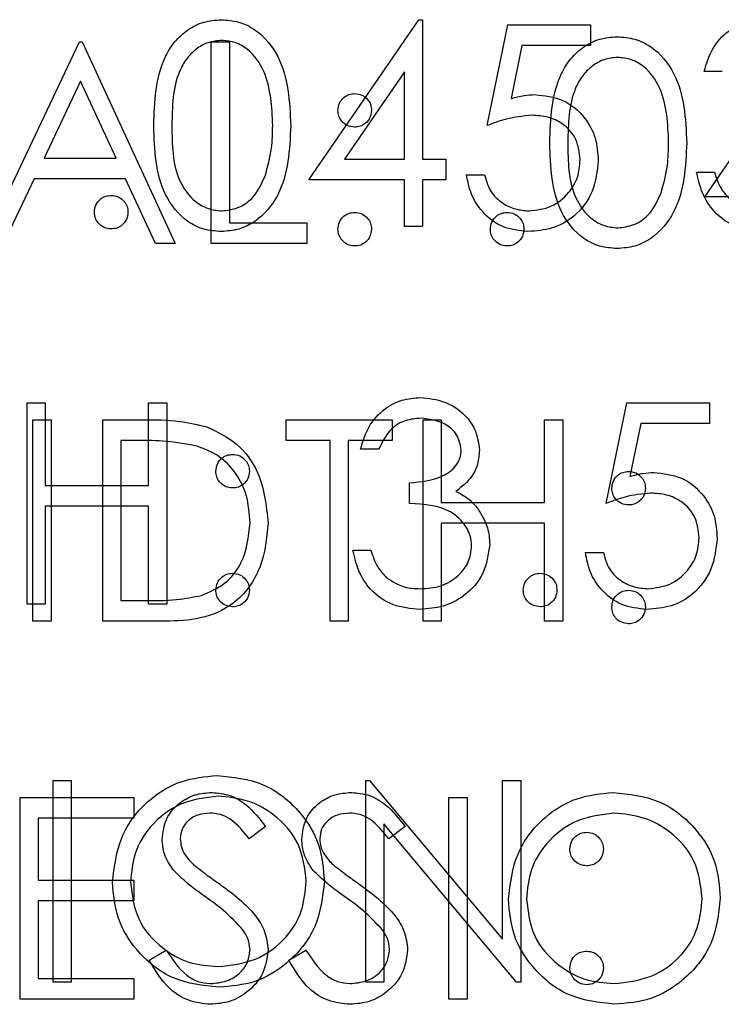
# Model space of a CAD drawing. Header units: inches. Extents: x 1802 to 2468, y -208 to -72.
# Tile 212 of 256: x 2003.096 to 2003.514, y -96.824 to -96.238. Entities that reach past the tile are written whole.
import ezdxf

# ---------------------------------------------------------------- set-up
doc = ezdxf.new("R2010")
doc.units = ezdxf.units.IN
doc.header["$LTSCALE"] = 0.5
doc.header["$MEASUREMENT"] = 0
doc.layers.add('DSS-M-S', color=53, linetype='Continuous')
doc.layers.add('DST-M-S', color=53, linetype='Continuous')

msp = doc.modelspace()

# ---------------------------------------------------------------- linework, layer by layer
at = {"layer": 'DSS-M-S', "linetype": 'Continuous', "lineweight": 25}
for p, q in [((2003.26834, -96.333), (2003.33385, -96.23762)), ((2003.33385, -96.23762), (2003.33603, -96.23762)), ((2003.33603, -96.23762), (2003.33603, -96.32069)), ((2003.3745, -96.30069), (2003.3868, -96.24069)), ((2003.3868, -96.24069), (2003.43603, -96.24069)), ((2003.43603, -96.24069), (2003.43603, -96.253)), ((2003.39522, -96.253), (2003.38875, -96.28456)), ((2003.43603, -96.253), (2003.39522, -96.253)), ((2003.32526, -96.26858), (2003.2895, -96.32069)), ((2003.32526, -96.32069), (2003.32526, -96.26858)), ((2003.5145, -96.26839), (2003.50373, -96.26839)), ((2003.2895, -96.32069), (2003.32526, -96.32069)), ((2003.33603, -96.32069), (2003.34988, -96.32069)), ((2003.34988, -96.32069), (2003.34988, -96.333)), ((2003.36219, -96.32992), (2003.37296, -96.32992)), ((2003.49911, -96.32839), (2003.50988, -96.32839)), ((2003.32526, -96.333), (2003.26834, -96.333)), ((2003.32526, -96.36069), (2003.32526, -96.333)), ((2003.33603, -96.333), (2003.33603, -96.36069)), ((2003.34988, -96.333), (2003.33603, -96.333)), ((2003.33603, -96.36069), (2003.32526, -96.36069)), ((2003.10065, -96.46569), (2003.11142, -96.46569)), ((2003.10065, -96.58569), (2003.10065, -96.46569)), ((2003.11142, -96.46569), (2003.11142, -96.51492)), ((2003.17296, -96.46569), (2003.18373, -96.46569)), ((2003.17296, -96.51492), (2003.17296, -96.46569)), ((2003.18373, -96.46569), (2003.18373, -96.58569)), ((2003.44526, -96.52569), (2003.45757, -96.46569)), ((2003.45757, -96.46569), (2003.5068, -96.46569)), ((2003.5068, -96.46569), (2003.5068, -96.478)), ((2003.46599, -96.478), (2003.45952, -96.50956)), ((2003.5068, -96.478), (2003.46599, -96.478)), ((2003.30988, -96.49339), (2003.29911, -96.49339)), ((2003.32834, -96.52569), (2003.32834, -96.51339)), ((2003.11142, -96.51492), (2003.17296, -96.51492)), ((2003.11142, -96.52723), (2003.11142, -96.58569)), ((2003.17296, -96.52723), (2003.11142, -96.52723)), ((2003.17296, -96.58569), (2003.17296, -96.52723)), ((2003.2945, -96.55339), (2003.30526, -96.55339)), ((2003.43296, -96.55492), (2003.44373, -96.55492)), ((2003.11142, -96.58569), (2003.10065, -96.58569)), ((2003.18373, -96.58569), (2003.17296, -96.58569)), ((2003.11603, -96.69069), (2003.1268, -96.69069)), ((2003.11603, -96.81069), (2003.11603, -96.69069)), ((2003.1268, -96.69069), (2003.1268, -96.81069)), ((2003.30219, -96.69069), (2003.30445, -96.69069)), ((2003.30219, -96.81069), (2003.30219, -96.69069)), ((2003.30445, -96.69069), (2003.38373, -96.78514)), ((2003.38373, -96.69069), (2003.3945, -96.69069)), ((2003.38373, -96.78514), (2003.38373, -96.69069)), ((2003.3945, -96.69069), (2003.3945, -96.81069)), ((2003.39204, -96.81069), (2003.31296, -96.71646)), ((2003.31296, -96.71646), (2003.31296, -96.81069)), ((2003.1268, -96.81069), (2003.11603, -96.81069)), ((2003.31296, -96.81069), (2003.30219, -96.81069)), ((2003.3945, -96.81069), (2003.39204, -96.81069))]:
    msp.add_line(p, q, dxfattribs=at)
for points, knots in [([(2003.17603, -96.30074), (2003.1765, -96.28641), (2003.17708, -96.26848), (2003.18826, -96.25045), (2003.19605, -96.24329), (2003.20563, -96.23847), (2003.21265, -96.2379), (2003.21615, -96.23762)], [0, 0, 0, 0, 0.498702, 0.624177, 0.749467, 0.874745, 1, 1, 1, 1]), ([(2003.21615, -96.23762), (2003.21969, -96.2379), (2003.22675, -96.23846), (2003.23963, -96.24473), (2003.25584, -96.26475), (2003.25688, -96.28634), (2003.25757, -96.30074)], [0, 0, 0, 0, 0.1256, 0.251197, 0.500581, 1, 1, 1, 1]), ([(2003.50373, -96.26839), (2003.50511, -96.26377), (2003.50787, -96.25456), (2003.51704, -96.24436), (2003.52813, -96.2385), (2003.53568, -96.23791), (2003.53945, -96.23762)], [0, 0, 0, 0, 0.280288, 0.55968, 0.779747, 1, 1, 1, 1]), ([(2003.21651, -96.24992), (2003.21376, -96.2502), (2003.20826, -96.25075), (2003.20096, -96.25497), (2003.19514, -96.26087), (2003.1872, -96.27548), (2003.18698, -96.28949), (2003.1868, -96.30069)], [0, 0, 0, 0, 0.1251388, 0.2504182, 0.3755189, 0.5008471, 1, 1, 1, 1]), ([(2003.2468, -96.30069), (2003.24636, -96.28955), (2003.24569, -96.27286), (2003.23446, -96.25637), (2003.22475, -96.25079), (2003.21926, -96.25021), (2003.21651, -96.24992)], [0, 0, 0, 0, 0.500072, 0.749021, 0.874598, 1, 1, 1, 1]), ([(2003.38875, -96.28456), (2003.39135, -96.28385), (2003.39598, -96.28257), (2003.40077, -96.28234), (2003.40288, -96.28223)], [0, 0, 0, 0, 0.560064, 1, 1, 1, 1]), ([(2003.40288, -96.28223), (2003.40862, -96.28284), (2003.42009, -96.28406), (2003.43271, -96.29486), (2003.43973, -96.308), (2003.44034, -96.31699), (2003.44065, -96.32149)], [0, 0, 0, 0, 0.279688, 0.559025, 0.779292, 1, 1, 1, 1]), ([(2003.40094, -96.29454), (2003.39586, -96.29507), (2003.38677, -96.29601), (2003.37825, -96.29926), (2003.3745, -96.30069)], [0, 0, 0, 0, 0.559416, 1, 1, 1, 1]), ([(2003.42988, -96.32103), (2003.42944, -96.31688), (2003.42855, -96.30858), (2003.42046, -96.29957), (2003.41068, -96.2951), (2003.40419, -96.29473), (2003.40094, -96.29454)], [0, 0, 0, 0, 0.279539, 0.558617, 0.779047, 1, 1, 1, 1]), ([(2003.21615, -96.36377), (2003.21265, -96.36349), (2003.20565, -96.36292), (2003.1929, -96.35663), (2003.17714, -96.33647), (2003.17648, -96.31504), (2003.17603, -96.30074)], [0, 0, 0, 0, 0.1255507, 0.25109, 0.5002501, 1, 1, 1, 1]), ([(2003.1868, -96.30069), (2003.18689, -96.31191), (2003.18702, -96.32871), (2003.19855, -96.34509), (2003.20828, -96.35058), (2003.21377, -96.35117), (2003.21651, -96.35146)], [0, 0, 0, 0, 0.500291, 0.749086, 0.874606, 1, 1, 1, 1]), ([(2003.25757, -96.30074), (2003.2569, -96.31514), (2003.2559, -96.33674), (2003.23958, -96.35663), (2003.22674, -96.36291), (2003.21968, -96.36348), (2003.21615, -96.36377)], [0, 0, 0, 0, 0.499407, 0.748743, 0.874372, 1, 1, 1, 1]), ([(2003.24226, -96.33086), (2003.24379, -96.32533), (2003.24652, -96.31544), (2003.24672, -96.3052), (2003.2468, -96.30069)], [0, 0, 0, 0, 0.5595988, 1, 1, 1, 1]), ([(2003.44065, -96.32149), (2003.43995, -96.32771), (2003.43854, -96.34015), (2003.42776, -96.35463), (2003.4135, -96.36265), (2003.4037, -96.3634), (2003.3988, -96.36377)], [0, 0, 0, 0, 0.279864, 0.559271, 0.779424, 1, 1, 1, 1]), ([(2003.39942, -96.35146), (2003.40392, -96.35094), (2003.41291, -96.34988), (2003.42293, -96.34168), (2003.42903, -96.33164), (2003.4296, -96.32457), (2003.42988, -96.32103)], [0, 0, 0, 0, 0.279617, 0.559357, 0.779559, 1, 1, 1, 1]), ([(2003.21651, -96.35146), (2003.21979, -96.35105), (2003.22635, -96.35023), (2003.23648, -96.34338), (2003.24007, -96.33561), (2003.24226, -96.33086)], [0, 0, 0, 0, 0.280257, 0.560781, 1, 1, 1, 1]), ([(2003.3988, -96.36377), (2003.39365, -96.36324), (2003.38337, -96.36219), (2003.37174, -96.35301), (2003.36455, -96.34181), (2003.36297, -96.33389), (2003.36219, -96.32992)], [0, 0, 0, 0, 0.279625, 0.559019, 0.77938, 1, 1, 1, 1]), ([(2003.37296, -96.32992), (2003.37389, -96.33331), (2003.37574, -96.34008), (2003.38307, -96.34694), (2003.39123, -96.35076), (2003.39669, -96.35123), (2003.39942, -96.35146)], [0, 0, 0, 0, 0.28005, 0.559166, 0.779583, 1, 1, 1, 1]), ([(2003.53913, -96.36377), (2003.53363, -96.36329), (2003.52263, -96.36233), (2003.50964, -96.35311), (2003.5021, -96.34099), (2003.50011, -96.33259), (2003.49911, -96.32839)], [0, 0, 0, 0, 0.279886, 0.558979, 0.779263, 1, 1, 1, 1]), ([(2003.50988, -96.32839), (2003.51098, -96.33187), (2003.51294, -96.3381), (2003.51734, -96.34287), (2003.51928, -96.34497)], [0, 0, 0, 0, 0.560694, 1, 1, 1, 1]), ([(2003.14065, -96.35223), (2003.14082, -96.35076), (2003.14118, -96.34781), (2003.14389, -96.34454), (2003.14717, -96.34254), (2003.14949, -96.34233), (2003.15065, -96.34223)], [0, 0, 0, 0, 0.279576, 0.559284, 0.779552, 1, 1, 1, 1]), ([(2003.15065, -96.34223), (2003.15213, -96.3424), (2003.15509, -96.34274), (2003.15832, -96.34549), (2003.16037, -96.34874), (2003.16056, -96.35107), (2003.16065, -96.35223)], [0, 0, 0, 0, 0.279602, 0.559212, 0.779475, 1, 1, 1, 1]), ([(2003.15065, -96.36223), (2003.14918, -96.36205), (2003.14624, -96.36169), (2003.14298, -96.35897), (2003.14097, -96.3557), (2003.14076, -96.35339), (2003.14065, -96.35223)], [0, 0, 0, 0, 0.2795812, 0.5591432, 0.7795754, 1, 1, 1, 1]), ([(2003.16065, -96.35223), (2003.16047, -96.35371), (2003.16013, -96.35666), (2003.15739, -96.3599), (2003.15412, -96.36192), (2003.15181, -96.36213), (2003.15065, -96.36223)], [0, 0, 0, 0, 0.279469, 0.559358, 0.779674, 1, 1, 1, 1]), ([(2003.29911, -96.49339), (2003.30049, -96.48877), (2003.30325, -96.47956), (2003.31242, -96.46936), (2003.32352, -96.4635), (2003.33106, -96.46291), (2003.33483, -96.46262)], [0, 0, 0, 0, 0.280288, 0.55968, 0.779747, 1, 1, 1, 1]), ([(2003.33483, -96.46262), (2003.33969, -96.46314), (2003.3494, -96.46418), (2003.36102, -96.47189), (2003.36841, -96.48236), (2003.36939, -96.48998), (2003.36988, -96.49379)], [0, 0, 0, 0, 0.280085, 0.559868, 0.780099, 1, 1, 1, 1]), ([(2003.33498, -96.47492), (2003.33186, -96.47517), (2003.32562, -96.47567), (2003.3157, -96.48167), (2003.31209, -96.48894), (2003.30988, -96.49339)], [0, 0, 0, 0, 0.280636, 0.560364, 1, 1, 1, 1]), ([(2003.35911, -96.49375), (2003.3585, -96.49061), (2003.35728, -96.4843), (2003.3481, -96.47653), (2003.33995, -96.47553), (2003.33498, -96.47492)], [0, 0, 0, 0, 0.278859, 0.5600742, 1, 1, 1, 1]), ([(2003.21296, -96.50646), (2003.21314, -96.50499), (2003.2135, -96.50205), (2003.21622, -96.49879), (2003.21949, -96.49679), (2003.2218, -96.49657), (2003.22296, -96.49646)], [0, 0, 0, 0, 0.279585, 0.559454, 0.779697, 1, 1, 1, 1]), ([(2003.22296, -96.49646), (2003.22444, -96.49663), (2003.22739, -96.49697), (2003.23063, -96.49972), (2003.23268, -96.50297), (2003.23286, -96.5053), (2003.23296, -96.50646)], [0, 0, 0, 0, 0.279602, 0.559212, 0.779475, 1, 1, 1, 1]), ([(2003.32834, -96.51339), (2003.33512, -96.51276), (2003.34529, -96.51182), (2003.35523, -96.50478), (2003.35863, -96.49881), (2003.35895, -96.49543), (2003.35911, -96.49375)], [0, 0, 0, 0, 0.499418, 0.749016, 0.874544, 1, 1, 1, 1]), ([(2003.36988, -96.49379), (2003.36968, -96.49657), (2003.36929, -96.50211), (2003.36497, -96.51132), (2003.35932, -96.51577), (2003.35587, -96.51848)], [0, 0, 0, 0, 0.280508, 0.560792, 1, 1, 1, 1]), ([(2003.22296, -96.51646), (2003.22148, -96.51629), (2003.21853, -96.51595), (2003.21527, -96.51322), (2003.21326, -96.50994), (2003.21306, -96.50762), (2003.21296, -96.50646)], [0, 0, 0, 0, 0.2796468, 0.5592988, 0.7796148, 1, 1, 1, 1]), ([(2003.23296, -96.50646), (2003.23279, -96.50794), (2003.23246, -96.5109), (2003.22971, -96.51414), (2003.22644, -96.51617), (2003.22412, -96.51637), (2003.22296, -96.51646)], [0, 0, 0, 0, 0.279517, 0.559326, 0.779544, 1, 1, 1, 1]), ([(2003.45952, -96.50956), (2003.46211, -96.50885), (2003.46675, -96.50757), (2003.47154, -96.50734), (2003.47365, -96.50723)], [0, 0, 0, 0, 0.560064, 1, 1, 1, 1]), ([(2003.47365, -96.50723), (2003.47939, -96.50784), (2003.49086, -96.50906), (2003.50348, -96.51986), (2003.5105, -96.533), (2003.51111, -96.54199), (2003.51142, -96.54649)], [0, 0, 0, 0, 0.279688, 0.559025, 0.779292, 1, 1, 1, 1]), ([(2003.35587, -96.51848), (2003.35866, -96.51994), (2003.36365, -96.52255), (2003.36728, -96.52683), (2003.36887, -96.52872)], [0, 0, 0, 0, 0.559795, 1, 1, 1, 1]), ([(2003.47171, -96.51954), (2003.46662, -96.52007), (2003.45754, -96.52101), (2003.44902, -96.52426), (2003.44526, -96.52569)], [0, 0, 0, 0, 0.559416, 1, 1, 1, 1]), ([(2003.50065, -96.54603), (2003.50021, -96.54188), (2003.49932, -96.53358), (2003.49123, -96.52457), (2003.48145, -96.5201), (2003.47496, -96.51973), (2003.47171, -96.51954)], [0, 0, 0, 0, 0.279539, 0.558617, 0.779047, 1, 1, 1, 1]), ([(2003.36526, -96.55108), (2003.36509, -96.54899), (2003.36474, -96.5448), (2003.361, -96.53723), (2003.34984, -96.52689), (2003.33694, -96.52617), (2003.32834, -96.52569)], [0, 0, 0, 0, 0.125587, 0.251191, 0.500605, 1, 1, 1, 1]), ([(2003.36887, -96.52872), (2003.37117, -96.5324), (2003.37528, -96.53896), (2003.3758, -96.54665), (2003.37603, -96.55004)], [0, 0, 0, 0, 0.559419, 1, 1, 1, 1]), ([(2003.51142, -96.54649), (2003.51072, -96.55271), (2003.50931, -96.56515), (2003.49853, -96.57963), (2003.48427, -96.58765), (2003.47447, -96.5884), (2003.46957, -96.58877)], [0, 0, 0, 0, 0.279864, 0.559271, 0.779424, 1, 1, 1, 1]), ([(2003.47019, -96.57646), (2003.47469, -96.57594), (2003.48368, -96.57488), (2003.4937, -96.56668), (2003.4998, -96.55664), (2003.50037, -96.54957), (2003.50065, -96.54603)], [0, 0, 0, 0, 0.279617, 0.559357, 0.779559, 1, 1, 1, 1]), ([(2003.33452, -96.58877), (2003.32901, -96.58829), (2003.31802, -96.58733), (2003.30503, -96.57811), (2003.29748, -96.56599), (2003.29549, -96.55759), (2003.2945, -96.55339)], [0, 0, 0, 0, 0.279886, 0.558979, 0.779263, 1, 1, 1, 1]), ([(2003.30526, -96.55339), (2003.30636, -96.55687), (2003.30832, -96.5631), (2003.31273, -96.56787), (2003.31466, -96.56997)], [0, 0, 0, 0, 0.560694, 1, 1, 1, 1]), ([(2003.37603, -96.55004), (2003.37517, -96.55593), (2003.37345, -96.56772), (2003.36219, -96.58066), (2003.34846, -96.58769), (2003.33917, -96.58841), (2003.33452, -96.58877)], [0, 0, 0, 0, 0.279304, 0.558838, 0.779277, 1, 1, 1, 1]), ([(2003.33471, -96.57646), (2003.33887, -96.57618), (2003.34718, -96.57563), (2003.35723, -96.5694), (2003.36406, -96.56085), (2003.36486, -96.55433), (2003.36526, -96.55108)], [0, 0, 0, 0, 0.280599, 0.560151, 0.780303, 1, 1, 1, 1]), ([(2003.46957, -96.58877), (2003.46442, -96.58824), (2003.45414, -96.58719), (2003.44251, -96.57801), (2003.43532, -96.56681), (2003.43374, -96.55889), (2003.43296, -96.55492)], [0, 0, 0, 0, 0.279625, 0.559019, 0.77938, 1, 1, 1, 1]), ([(2003.44373, -96.55492), (2003.44465, -96.55831), (2003.44651, -96.56508), (2003.45384, -96.57194), (2003.462, -96.57576), (2003.46746, -96.57623), (2003.47019, -96.57646)], [0, 0, 0, 0, 0.28005, 0.559166, 0.779583, 1, 1, 1, 1]), ([(2003.21296, -96.57723), (2003.21313, -96.57576), (2003.21348, -96.57281), (2003.2162, -96.56954), (2003.21948, -96.56754), (2003.2218, -96.56733), (2003.22296, -96.56723)], [0, 0, 0, 0, 0.279576, 0.559284, 0.779552, 1, 1, 1, 1]), ([(2003.22296, -96.56723), (2003.22444, -96.5674), (2003.22739, -96.56774), (2003.23063, -96.57049), (2003.23268, -96.57374), (2003.23286, -96.57607), (2003.23296, -96.57723)], [0, 0, 0, 0, 0.279602, 0.559212, 0.779475, 1, 1, 1, 1]), ([(2003.31466, -96.56997), (2003.31811, -96.57213), (2003.32428, -96.57599), (2003.33152, -96.57632), (2003.33471, -96.57646)], [0, 0, 0, 0, 0.558748, 1, 1, 1, 1]), ([(2003.39603, -96.57723), (2003.39621, -96.57576), (2003.39656, -96.57281), (2003.39927, -96.56954), (2003.40256, -96.56754), (2003.40487, -96.56733), (2003.40603, -96.56723)], [0, 0, 0, 0, 0.279576, 0.559284, 0.779552, 1, 1, 1, 1]), ([(2003.40603, -96.56723), (2003.40751, -96.5674), (2003.41047, -96.56774), (2003.4137, -96.57049), (2003.41576, -96.57374), (2003.41594, -96.57607), (2003.41603, -96.57723)], [0, 0, 0, 0, 0.279602, 0.559212, 0.779475, 1, 1, 1, 1]), ([(2003.22296, -96.58723), (2003.22149, -96.58705), (2003.21854, -96.58669), (2003.21529, -96.58397), (2003.21328, -96.5807), (2003.21306, -96.57839), (2003.21296, -96.57723)], [0, 0, 0, 0, 0.279581, 0.559143, 0.779575, 1, 1, 1, 1]), ([(2003.23296, -96.57723), (2003.23278, -96.57871), (2003.23243, -96.58166), (2003.2297, -96.5849), (2003.22643, -96.58692), (2003.22411, -96.58713), (2003.22296, -96.58723)], [0, 0, 0, 0, 0.279469, 0.559358, 0.779674, 1, 1, 1, 1]), ([(2003.40603, -96.58723), (2003.40456, -96.58705), (2003.40162, -96.58669), (2003.39837, -96.58397), (2003.39636, -96.5807), (2003.39614, -96.57839), (2003.39603, -96.57723)], [0, 0, 0, 0, 0.279581, 0.559143, 0.779575, 1, 1, 1, 1]), ([(2003.41603, -96.57723), (2003.41586, -96.57871), (2003.41551, -96.58166), (2003.41278, -96.5849), (2003.40951, -96.58692), (2003.40719, -96.58713), (2003.40603, -96.58723)], [0, 0, 0, 0, 0.279469, 0.559358, 0.779674, 1, 1, 1, 1]), ([(2003.15142, -96.75122), (2003.15253, -96.74196), (2003.15474, -96.72345), (2003.17117, -96.70236), (2003.1919, -96.68979), (2003.20645, -96.68834), (2003.21373, -96.68762)], [0, 0, 0, 0, 0.279731, 0.559327, 0.77968, 1, 1, 1, 1]), ([(2003.21373, -96.68762), (2003.22313, -96.6886), (2003.24193, -96.69058), (2003.26296, -96.70761), (2003.27572, -96.72851), (2003.27695, -96.74327), (2003.27757, -96.75065)], [0, 0, 0, 0, 0.279767, 0.559358, 0.779571, 1, 1, 1, 1]), ([(2003.21425, -96.69992), (2003.20668, -96.70091), (2003.19153, -96.70288), (2003.17419, -96.71624), (2003.16382, -96.73324), (2003.16273, -96.7452), (2003.16219, -96.75117)], [0, 0, 0, 0, 0.279627, 0.55935, 0.77963, 1, 1, 1, 1]), ([(2003.2668, -96.75062), (2003.26588, -96.743), (2003.26404, -96.72777), (2003.24944, -96.71124), (2003.23214, -96.70169), (2003.22022, -96.70051), (2003.21425, -96.69992)], [0, 0, 0, 0, 0.279468, 0.55887, 0.779516, 1, 1, 1, 1]), ([(2003.42373, -96.73146), (2003.42391, -96.72999), (2003.42427, -96.72705), (2003.42699, -96.72379), (2003.43026, -96.72179), (2003.43257, -96.72157), (2003.43373, -96.72146)], [0, 0, 0, 0, 0.279585, 0.559454, 0.779697, 1, 1, 1, 1]), ([(2003.43373, -96.72146), (2003.43521, -96.72163), (2003.43816, -96.72197), (2003.4414, -96.72472), (2003.44345, -96.72797), (2003.44363, -96.7303), (2003.44373, -96.73146)], [0, 0, 0, 0, 0.279602, 0.559212, 0.779475, 1, 1, 1, 1]), ([(2003.43373, -96.74146), (2003.43225, -96.74129), (2003.4293, -96.74095), (2003.42604, -96.73822), (2003.42403, -96.73494), (2003.42383, -96.73262), (2003.42373, -96.73146)], [0, 0, 0, 0, 0.279647, 0.559299, 0.779615, 1, 1, 1, 1]), ([(2003.44373, -96.73146), (2003.44356, -96.73294), (2003.44323, -96.7359), (2003.44048, -96.73914), (2003.43721, -96.74117), (2003.43489, -96.74137), (2003.43373, -96.74146)], [0, 0, 0, 0, 0.2795175, 0.5593264, 0.7795441, 1, 1, 1, 1]), ([(2003.21469, -96.81377), (2003.20539, -96.81274), (2003.18679, -96.81068), (2003.16611, -96.79372), (2003.15336, -96.77312), (2003.15206, -96.75852), (2003.15142, -96.75122)], [0, 0, 0, 0, 0.279663, 0.559354, 0.779636, 1, 1, 1, 1]), ([(2003.16219, -96.75117), (2003.16311, -96.75874), (2003.16494, -96.77387), (2003.17945, -96.79018), (2003.19645, -96.8), (2003.20832, -96.80098), (2003.21425, -96.80146)], [0, 0, 0, 0, 0.279416, 0.559077, 0.779478, 1, 1, 1, 1]), ([(2003.21425, -96.80146), (2003.22188, -96.80059), (2003.23711, -96.79886), (2003.25477, -96.78572), (2003.26515, -96.76861), (2003.26625, -96.75662), (2003.2668, -96.75062)], [0, 0, 0, 0, 0.27983, 0.559389, 0.779654, 1, 1, 1, 1]), ([(2003.27757, -96.75065), (2003.27652, -96.75996), (2003.27441, -96.77858), (2003.25731, -96.79922), (2003.23663, -96.8119), (2003.222, -96.81315), (2003.21469, -96.81377)], [0, 0, 0, 0, 0.27963, 0.559343, 0.779597, 1, 1, 1, 1]), ([(2003.42373, -96.80223), (2003.4239, -96.80076), (2003.42425, -96.79781), (2003.42697, -96.79454), (2003.43025, -96.79254), (2003.43257, -96.79233), (2003.43373, -96.79223)], [0, 0, 0, 0, 0.279576, 0.559284, 0.779552, 1, 1, 1, 1]), ([(2003.43373, -96.79223), (2003.43521, -96.7924), (2003.43816, -96.79274), (2003.4414, -96.79549), (2003.44345, -96.79874), (2003.44363, -96.80107), (2003.44373, -96.80223)], [0, 0, 0, 0, 0.279602, 0.559212, 0.779475, 1, 1, 1, 1]), ([(2003.43373, -96.81223), (2003.43225, -96.81205), (2003.42931, -96.81169), (2003.42606, -96.80897), (2003.42405, -96.8057), (2003.42383, -96.80339), (2003.42373, -96.80223)], [0, 0, 0, 0, 0.279581, 0.559143, 0.779575, 1, 1, 1, 1]), ([(2003.44373, -96.80223), (2003.44355, -96.80371), (2003.4432, -96.80666), (2003.44047, -96.8099), (2003.4372, -96.81192), (2003.43488, -96.81213), (2003.43373, -96.81223)], [0, 0, 0, 0, 0.279469, 0.559358, 0.779674, 1, 1, 1, 1])]:
    msp.add_open_spline(points, degree=3, knots=knots, dxfattribs=at)
at = {"layer": 'DST-M-S', "linetype": 'Continuous', "lineweight": 25}
for p, q in [((2003.50408, -96.34313), (2003.56959, -96.24775)), ((2003.07485, -96.37082), (2003.13177, -96.25082)), ((2003.13177, -96.25082), (2003.13331, -96.25082)), ((2003.13331, -96.25082), (2003.1887, -96.37082)), ((2003.21024, -96.25082), (2003.22101, -96.25082)), ((2003.21024, -96.37082), (2003.21024, -96.25082)), ((2003.22101, -96.25082), (2003.22101, -96.35852)), ((2003.13242, -96.27421), (2003.11069, -96.32006)), ((2003.15358, -96.32006), (2003.13242, -96.27421)), ((2003.11069, -96.32006), (2003.15358, -96.32006)), ((2003.10485, -96.33236), (2003.08661, -96.37082)), ((2003.15925, -96.33236), (2003.10485, -96.33236)), ((2003.17699, -96.37082), (2003.15925, -96.33236)), ((2003.56101, -96.34313), (2003.50408, -96.34313)), ((2003.22101, -96.35852), (2003.26716, -96.35852)), ((2003.26716, -96.35852), (2003.26716, -96.37082)), ((2003.1887, -96.37082), (2003.17699, -96.37082)), ((2003.26716, -96.37082), (2003.21024, -96.37082)), ((2003.10408, -96.47582), (2003.11485, -96.47582)), ((2003.10408, -96.59582), (2003.10408, -96.47582)), ((2003.11485, -96.47582), (2003.11485, -96.59582)), ((2003.14562, -96.47582), (2003.16985, -96.47582)), ((2003.14562, -96.59582), (2003.14562, -96.47582)), ((2003.25485, -96.47582), (2003.31793, -96.47582)), ((2003.25485, -96.48813), (2003.25485, -96.47582)), ((2003.31793, -96.47582), (2003.31793, -96.48813)), ((2003.33639, -96.47582), (2003.34716, -96.47582)), ((2003.33639, -96.59582), (2003.33639, -96.47582)), ((2003.34716, -96.47582), (2003.34716, -96.52506)), ((2003.4087, -96.47582), (2003.41947, -96.47582)), ((2003.4087, -96.52506), (2003.4087, -96.47582)), ((2003.41947, -96.47582), (2003.41947, -96.59582)), ((2003.16483, -96.48813), (2003.15639, -96.48813)), ((2003.15639, -96.48813), (2003.15639, -96.58352)), ((2003.28101, -96.48813), (2003.25485, -96.48813)), ((2003.28101, -96.59582), (2003.28101, -96.48813)), ((2003.29177, -96.48813), (2003.29177, -96.59582)), ((2003.31793, -96.48813), (2003.29177, -96.48813)), ((2003.34716, -96.52506), (2003.4087, -96.52506)), ((2003.34716, -96.53736), (2003.34716, -96.59582)), ((2003.4087, -96.53736), (2003.34716, -96.53736)), ((2003.4087, -96.59582), (2003.4087, -96.53736)), ((2003.15639, -96.58352), (2003.17016, -96.58352)), ((2003.11485, -96.59582), (2003.10408, -96.59582)), ((2003.18281, -96.59582), (2003.14562, -96.59582)), ((2003.29177, -96.59582), (2003.28101, -96.59582)), ((2003.34716, -96.59582), (2003.33639, -96.59582)), ((2003.41947, -96.59582), (2003.4087, -96.59582)), ((2003.09639, -96.70082), (2003.16408, -96.70082)), ((2003.09639, -96.82082), (2003.09639, -96.70082)), ((2003.16408, -96.70082), (2003.16408, -96.71313)), ((2003.35177, -96.70082), (2003.36254, -96.70082)), ((2003.35177, -96.82082), (2003.35177, -96.70082)), ((2003.36254, -96.70082), (2003.36254, -96.82082)), ((2003.10716, -96.71313), (2003.10716, -96.75006)), ((2003.16408, -96.71313), (2003.10716, -96.71313)), ((2003.24254, -96.71806), (2003.23281, -96.72544)), ((2003.32562, -96.71806), (2003.31589, -96.72544)), ((2003.10716, -96.75006), (2003.16408, -96.75006)), ((2003.16408, -96.75006), (2003.16408, -96.76236)), ((2003.10716, -96.76236), (2003.10716, -96.80852)), ((2003.16408, -96.76236), (2003.10716, -96.76236)), ((2003.17331, -96.79768), (2003.18346, -96.79159)), ((2003.25639, -96.79768), (2003.26653, -96.79159)), ((2003.10716, -96.80852), (2003.16408, -96.80852)), ((2003.16408, -96.80852), (2003.16408, -96.82082)), ((2003.16408, -96.82082), (2003.09639, -96.82082)), ((2003.36254, -96.82082), (2003.35177, -96.82082))]:
    msp.add_line(p, q, dxfattribs=at)
for points, knots in [([(2003.41177, -96.31087), (2003.41224, -96.29654), (2003.41282, -96.27861), (2003.424, -96.26059), (2003.43179, -96.25342), (2003.44137, -96.2486), (2003.44839, -96.24803), (2003.45189, -96.24775)], [0, 0, 0, 0, 0.498702, 0.624177, 0.749467, 0.874745, 1, 1, 1, 1]), ([(2003.45189, -96.24775), (2003.45543, -96.24803), (2003.46249, -96.2486), (2003.47537, -96.25486), (2003.49159, -96.27488), (2003.49262, -96.29647), (2003.49331, -96.31087)], [0, 0, 0, 0, 0.1256, 0.251197, 0.500581, 1, 1, 1, 1]), ([(2003.45226, -96.26006), (2003.4495, -96.26033), (2003.444, -96.26088), (2003.4367, -96.2651), (2003.43088, -96.271), (2003.42294, -96.28561), (2003.42272, -96.29963), (2003.42254, -96.31082)], [0, 0, 0, 0, 0.125139, 0.250418, 0.375519, 0.500847, 1, 1, 1, 1]), ([(2003.48254, -96.31082), (2003.4821, -96.29968), (2003.48143, -96.28299), (2003.4702, -96.2665), (2003.4605, -96.26092), (2003.455, -96.26034), (2003.45226, -96.26006)], [0, 0, 0, 0, 0.500072, 0.749021, 0.874598, 1, 1, 1, 1]), ([(2003.28562, -96.29159), (2003.2858, -96.29012), (2003.28617, -96.28718), (2003.28888, -96.28393), (2003.29215, -96.28192), (2003.29446, -96.2817), (2003.29562, -96.28159)], [0, 0, 0, 0, 0.279585, 0.559454, 0.779697, 1, 1, 1, 1]), ([(2003.29562, -96.28159), (2003.2971, -96.28176), (2003.30006, -96.2821), (2003.30329, -96.28485), (2003.30535, -96.2881), (2003.30553, -96.29043), (2003.30562, -96.29159)], [0, 0, 0, 0, 0.279602, 0.559212, 0.779475, 1, 1, 1, 1]), ([(2003.29562, -96.30159), (2003.29414, -96.30142), (2003.29119, -96.30108), (2003.28794, -96.29835), (2003.28593, -96.29507), (2003.28572, -96.29275), (2003.28562, -96.29159)], [0, 0, 0, 0, 0.279647, 0.559299, 0.779615, 1, 1, 1, 1]), ([(2003.30562, -96.29159), (2003.30546, -96.29307), (2003.30512, -96.29603), (2003.30237, -96.29927), (2003.2991, -96.3013), (2003.29678, -96.3015), (2003.29562, -96.30159)], [0, 0, 0, 0, 0.2795175, 0.5593264, 0.7795441, 1, 1, 1, 1]), ([(2003.45189, -96.3739), (2003.44839, -96.37362), (2003.44139, -96.37305), (2003.42865, -96.36676), (2003.41288, -96.3466), (2003.41222, -96.32517), (2003.41177, -96.31087)], [0, 0, 0, 0, 0.125551, 0.25109, 0.50025, 1, 1, 1, 1]), ([(2003.42254, -96.31082), (2003.42263, -96.32204), (2003.42276, -96.33884), (2003.43429, -96.35522), (2003.44402, -96.36071), (2003.44951, -96.3613), (2003.45226, -96.36159)], [0, 0, 0, 0, 0.500291, 0.749086, 0.874606, 1, 1, 1, 1]), ([(2003.49331, -96.31087), (2003.49264, -96.32527), (2003.49164, -96.34687), (2003.47532, -96.36676), (2003.46248, -96.37304), (2003.45542, -96.37362), (2003.45189, -96.3739)], [0, 0, 0, 0, 0.499407, 0.748743, 0.874372, 1, 1, 1, 1]), ([(2003.478, -96.34099), (2003.47953, -96.33546), (2003.48226, -96.32558), (2003.48246, -96.31533), (2003.48254, -96.31082)], [0, 0, 0, 0, 0.559599, 1, 1, 1, 1]), ([(2003.45226, -96.36159), (2003.45553, -96.36118), (2003.46209, -96.36036), (2003.47222, -96.35351), (2003.47581, -96.34574), (2003.478, -96.34099)], [0, 0, 0, 0, 0.2802572, 0.5607811, 1, 1, 1, 1]), ([(2003.28562, -96.36236), (2003.2858, -96.36089), (2003.28615, -96.35794), (2003.28886, -96.35467), (2003.29214, -96.35267), (2003.29446, -96.35246), (2003.29562, -96.35236)], [0, 0, 0, 0, 0.279576, 0.559284, 0.779552, 1, 1, 1, 1]), ([(2003.29562, -96.35236), (2003.2971, -96.35253), (2003.30006, -96.35287), (2003.30329, -96.35562), (2003.30535, -96.35887), (2003.30553, -96.3612), (2003.30562, -96.36236)], [0, 0, 0, 0, 0.279602, 0.559212, 0.779475, 1, 1, 1, 1]), ([(2003.37639, -96.36236), (2003.37657, -96.36089), (2003.37692, -96.35794), (2003.37963, -96.35467), (2003.38291, -96.35267), (2003.38523, -96.35246), (2003.38639, -96.35236)], [0, 0, 0, 0, 0.279576, 0.559284, 0.779552, 1, 1, 1, 1]), ([(2003.38639, -96.35236), (2003.38787, -96.35253), (2003.39083, -96.35287), (2003.39406, -96.35562), (2003.39611, -96.35887), (2003.3963, -96.3612), (2003.39639, -96.36236)], [0, 0, 0, 0, 0.279602, 0.559212, 0.779475, 1, 1, 1, 1]), ([(2003.29562, -96.37236), (2003.29415, -96.37218), (2003.29121, -96.37182), (2003.28795, -96.3691), (2003.28594, -96.36583), (2003.28573, -96.36352), (2003.28562, -96.36236)], [0, 0, 0, 0, 0.279581, 0.559143, 0.779575, 1, 1, 1, 1]), ([(2003.30562, -96.36236), (2003.30545, -96.36384), (2003.3051, -96.36679), (2003.30237, -96.37004), (2003.29909, -96.37205), (2003.29678, -96.37226), (2003.29562, -96.37236)], [0, 0, 0, 0, 0.279469, 0.559358, 0.779674, 1, 1, 1, 1]), ([(2003.38639, -96.37236), (2003.38492, -96.37218), (2003.38198, -96.37182), (2003.37872, -96.3691), (2003.37671, -96.36583), (2003.3765, -96.36352), (2003.37639, -96.36236)], [0, 0, 0, 0, 0.2795812, 0.5591432, 0.7795754, 1, 1, 1, 1]), ([(2003.39639, -96.36236), (2003.39622, -96.36384), (2003.39587, -96.36679), (2003.39313, -96.37004), (2003.38986, -96.37205), (2003.38755, -96.37226), (2003.38639, -96.37236)], [0, 0, 0, 0, 0.279469, 0.559358, 0.779674, 1, 1, 1, 1]), ([(2003.16985, -96.47582), (2003.17706, -96.47583), (2003.18993, -96.47585), (2003.20243, -96.47884), (2003.20793, -96.48015)], [0, 0, 0, 0, 0.560445, 1, 1, 1, 1]), ([(2003.20793, -96.48015), (2003.21404, -96.48311), (2003.22625, -96.48903), (2003.2411, -96.50926), (2003.24295, -96.5267), (2003.24408, -96.53734)], [0, 0, 0, 0, 0.280264, 0.560715, 1, 1, 1, 1]), ([(2003.2017, -96.4915), (2003.19487, -96.49029), (2003.18267, -96.48815), (2003.17028, -96.48814), (2003.16483, -96.48813)], [0, 0, 0, 0, 0.559542, 1, 1, 1, 1]), ([(2003.23331, -96.53731), (2003.23293, -96.5317), (2003.23215, -96.52048), (2003.2247, -96.50634), (2003.2141, -96.49623), (2003.20584, -96.49308), (2003.2017, -96.4915)], [0, 0, 0, 0, 0.280178, 0.559765, 0.779797, 1, 1, 1, 1]), ([(2003.4487, -96.51659), (2003.44888, -96.51512), (2003.44924, -96.51218), (2003.45196, -96.50893), (2003.45523, -96.50692), (2003.45754, -96.5067), (2003.4587, -96.50659)], [0, 0, 0, 0, 0.279585, 0.559454, 0.779697, 1, 1, 1, 1]), ([(2003.4587, -96.50659), (2003.46018, -96.50676), (2003.46314, -96.5071), (2003.46637, -96.50985), (2003.46842, -96.5131), (2003.46861, -96.51543), (2003.4687, -96.51659)], [0, 0, 0, 0, 0.279602, 0.559212, 0.779475, 1, 1, 1, 1]), ([(2003.4587, -96.52659), (2003.45722, -96.52642), (2003.45427, -96.52608), (2003.45101, -96.52335), (2003.449, -96.52007), (2003.4488, -96.51775), (2003.4487, -96.51659)], [0, 0, 0, 0, 0.2796468, 0.5592988, 0.7796148, 1, 1, 1, 1]), ([(2003.4687, -96.51659), (2003.46853, -96.51807), (2003.4682, -96.52103), (2003.46545, -96.52427), (2003.46218, -96.5263), (2003.45986, -96.5265), (2003.4587, -96.52659)], [0, 0, 0, 0, 0.2795175, 0.5593264, 0.7795441, 1, 1, 1, 1]), ([(2003.24408, -96.53734), (2003.2432, -96.54635), (2003.24145, -96.56434), (2003.22591, -96.58581), (2003.20406, -96.59518), (2003.18991, -96.59561), (2003.18281, -96.59582)], [0, 0, 0, 0, 0.280124, 0.559248, 0.778837, 1, 1, 1, 1]), ([(2003.20447, -96.58046), (2003.20926, -96.57836), (2003.21884, -96.57417), (2003.23092, -96.559), (2003.23241, -96.54553), (2003.23331, -96.53731)], [0, 0, 0, 0, 0.280536, 0.561015, 1, 1, 1, 1]), ([(2003.4487, -96.58736), (2003.44887, -96.58589), (2003.44922, -96.58294), (2003.45194, -96.57967), (2003.45522, -96.57767), (2003.45754, -96.57746), (2003.4587, -96.57736)], [0, 0, 0, 0, 0.279576, 0.559284, 0.779552, 1, 1, 1, 1]), ([(2003.4587, -96.57736), (2003.46018, -96.57753), (2003.46314, -96.57787), (2003.46637, -96.58062), (2003.46842, -96.58387), (2003.46861, -96.5862), (2003.4687, -96.58736)], [0, 0, 0, 0, 0.279602, 0.559212, 0.779475, 1, 1, 1, 1]), ([(2003.17016, -96.58352), (2003.17663, -96.58353), (2003.18816, -96.58357), (2003.19949, -96.58141), (2003.20447, -96.58046)], [0, 0, 0, 0, 0.560426, 1, 1, 1, 1]), ([(2003.4587, -96.59736), (2003.45723, -96.59718), (2003.45428, -96.59682), (2003.45103, -96.5941), (2003.44902, -96.59083), (2003.44881, -96.58852), (2003.4487, -96.58736)], [0, 0, 0, 0, 0.279581, 0.559143, 0.779575, 1, 1, 1, 1]), ([(2003.4687, -96.58736), (2003.46852, -96.58884), (2003.46817, -96.59179), (2003.46544, -96.59504), (2003.46217, -96.59705), (2003.45986, -96.59726), (2003.4587, -96.59736)], [0, 0, 0, 0, 0.279469, 0.559358, 0.779674, 1, 1, 1, 1]), ([(2003.18101, -96.72575), (2003.18153, -96.72149), (2003.18256, -96.71298), (2003.19076, -96.70372), (2003.20056, -96.6986), (2003.20723, -96.69803), (2003.21057, -96.69775)], [0, 0, 0, 0, 0.2795526, 0.5587984, 0.7793777, 1, 1, 1, 1]), ([(2003.21057, -96.69775), (2003.21427, -96.69811), (2003.22166, -96.69883), (2003.23322, -96.70589), (2003.23901, -96.71344), (2003.24254, -96.71806)], [0, 0, 0, 0, 0.27975, 0.559501, 1, 1, 1, 1]), ([(2003.26408, -96.72575), (2003.2646, -96.72149), (2003.26564, -96.71298), (2003.27384, -96.70372), (2003.28364, -96.6986), (2003.29031, -96.69803), (2003.29365, -96.69775)], [0, 0, 0, 0, 0.279553, 0.558798, 0.779378, 1, 1, 1, 1]), ([(2003.29365, -96.69775), (2003.29734, -96.69811), (2003.30473, -96.69883), (2003.3163, -96.70589), (2003.32208, -96.71344), (2003.32562, -96.71806)], [0, 0, 0, 0, 0.27975, 0.559501, 1, 1, 1, 1]), ([(2003.38716, -96.76135), (2003.38827, -96.75209), (2003.39048, -96.73358), (2003.40691, -96.71249), (2003.42764, -96.69992), (2003.44219, -96.69847), (2003.44947, -96.69775)], [0, 0, 0, 0, 0.279731, 0.5593268, 0.7796805, 1, 1, 1, 1]), ([(2003.44947, -96.69775), (2003.45887, -96.69873), (2003.47767, -96.70071), (2003.4987, -96.71774), (2003.51146, -96.73864), (2003.5127, -96.7534), (2003.51331, -96.76078)], [0, 0, 0, 0, 0.279767, 0.559358, 0.779571, 1, 1, 1, 1]), ([(2003.20937, -96.71006), (2003.20693, -96.71024), (2003.20207, -96.71062), (2003.19621, -96.71436), (2003.19236, -96.7195), (2003.19197, -96.72333), (2003.19177, -96.72525)], [0, 0, 0, 0, 0.280274, 0.559931, 0.77992, 1, 1, 1, 1]), ([(2003.23281, -96.72544), (2003.22942, -96.72109), (2003.22469, -96.71503), (2003.21581, -96.71054), (2003.21152, -96.71022), (2003.20937, -96.71006)], [0, 0, 0, 0, 0.559818, 0.779848, 1, 1, 1, 1]), ([(2003.29245, -96.71006), (2003.29001, -96.71024), (2003.28514, -96.71062), (2003.27928, -96.71436), (2003.27544, -96.7195), (2003.27505, -96.72333), (2003.27485, -96.72525)], [0, 0, 0, 0, 0.280274, 0.559931, 0.77992, 1, 1, 1, 1]), ([(2003.31589, -96.72544), (2003.31249, -96.72109), (2003.30777, -96.71503), (2003.29889, -96.71054), (2003.29459, -96.71022), (2003.29245, -96.71006)], [0, 0, 0, 0, 0.559818, 0.779848, 1, 1, 1, 1]), ([(2003.45, -96.71006), (2003.44242, -96.71104), (2003.42727, -96.71301), (2003.40993, -96.72637), (2003.39956, -96.74338), (2003.39847, -96.75533), (2003.39793, -96.76131)], [0, 0, 0, 0, 0.279627, 0.55935, 0.77963, 1, 1, 1, 1]), ([(2003.50254, -96.76075), (2003.50162, -96.75313), (2003.49978, -96.7379), (2003.48518, -96.72138), (2003.46788, -96.71182), (2003.45596, -96.71064), (2003.45, -96.71006)], [0, 0, 0, 0, 0.279468, 0.55887, 0.779516, 1, 1, 1, 1]), ([(2003.19177, -96.72525), (2003.19192, -96.72692), (2003.1922, -96.73027), (2003.1948, -96.73579), (2003.19783, -96.73887), (2003.19968, -96.74075)], [0, 0, 0, 0, 0.279946, 0.559774, 1, 1, 1, 1]), ([(2003.27485, -96.72525), (2003.27499, -96.72692), (2003.27527, -96.73027), (2003.27787, -96.73579), (2003.28091, -96.73887), (2003.28276, -96.74075)], [0, 0, 0, 0, 0.279946, 0.559774, 1, 1, 1, 1]), ([(2003.18771, -96.74402), (2003.1856, -96.74091), (2003.18182, -96.73535), (2003.18125, -96.72869), (2003.18101, -96.72575)], [0, 0, 0, 0, 0.55984, 1, 1, 1, 1]), ([(2003.27079, -96.74402), (2003.26867, -96.74091), (2003.2649, -96.73535), (2003.26433, -96.72869), (2003.26408, -96.72575)], [0, 0, 0, 0, 0.55984, 1, 1, 1, 1]), ([(2003.19968, -96.74075), (2003.20264, -96.74305), (2003.20793, -96.74715), (2003.2134, -96.751), (2003.21581, -96.7527)], [0, 0, 0, 0, 0.559906, 1, 1, 1, 1]), ([(2003.28276, -96.74075), (2003.28572, -96.74305), (2003.29101, -96.74715), (2003.29648, -96.751), (2003.29889, -96.7527)], [0, 0, 0, 0, 0.559906, 1, 1, 1, 1]), ([(2003.20738, -96.76034), (2003.20346, -96.75758), (2003.19648, -96.75265), (2003.19039, -96.74665), (2003.18771, -96.74402)], [0, 0, 0, 0, 0.560413, 1, 1, 1, 1]), ([(2003.29045, -96.76034), (2003.28654, -96.75758), (2003.27956, -96.75265), (2003.27347, -96.74665), (2003.27079, -96.74402)], [0, 0, 0, 0, 0.560413, 1, 1, 1, 1]), ([(2003.21581, -96.7527), (2003.22333, -96.75827), (2003.23381, -96.76603), (2003.24273, -96.78047), (2003.24363, -96.78778), (2003.24408, -96.79143)], [0, 0, 0, 0, 0.560115, 0.780284, 1, 1, 1, 1]), ([(2003.29889, -96.7527), (2003.30641, -96.75827), (2003.31689, -96.76603), (2003.32581, -96.78047), (2003.32671, -96.78778), (2003.32716, -96.79143)], [0, 0, 0, 0, 0.560115, 0.780284, 1, 1, 1, 1]), ([(2003.22901, -96.77948), (2003.22531, -96.77552), (2003.2187, -96.76845), (2003.21084, -96.76282), (2003.20738, -96.76034)], [0, 0, 0, 0, 0.5594958, 1, 1, 1, 1]), ([(2003.31209, -96.77948), (2003.30839, -96.77552), (2003.30178, -96.76845), (2003.29392, -96.76282), (2003.29045, -96.76034)], [0, 0, 0, 0, 0.559496, 1, 1, 1, 1]), ([(2003.45043, -96.8239), (2003.44113, -96.82287), (2003.42253, -96.82081), (2003.40185, -96.80385), (2003.3891, -96.78325), (2003.38781, -96.76865), (2003.38716, -96.76135)], [0, 0, 0, 0, 0.279663, 0.559354, 0.779636, 1, 1, 1, 1]), ([(2003.39793, -96.76131), (2003.39885, -96.76887), (2003.40068, -96.784), (2003.41519, -96.80031), (2003.43219, -96.81013), (2003.44406, -96.81111), (2003.45, -96.81159)], [0, 0, 0, 0, 0.279416, 0.559077, 0.779478, 1, 1, 1, 1]), ([(2003.45, -96.81159), (2003.45762, -96.81073), (2003.47285, -96.80899), (2003.49051, -96.79585), (2003.50089, -96.77874), (2003.50199, -96.76675), (2003.50254, -96.76075)], [0, 0, 0, 0, 0.27983, 0.559389, 0.779654, 1, 1, 1, 1]), ([(2003.51331, -96.76078), (2003.51226, -96.77009), (2003.51015, -96.78871), (2003.49306, -96.80936), (2003.47237, -96.82203), (2003.45774, -96.82328), (2003.45043, -96.8239)], [0, 0, 0, 0, 0.27963, 0.559343, 0.779597, 1, 1, 1, 1]), ([(2003.23331, -96.79126), (2003.23302, -96.78887), (2003.23249, -96.78459), (2003.23008, -96.78104), (2003.22901, -96.77948)], [0, 0, 0, 0, 0.55899, 1, 1, 1, 1]), ([(2003.31639, -96.79126), (2003.31609, -96.78887), (2003.31557, -96.78459), (2003.31315, -96.78104), (2003.31209, -96.77948)], [0, 0, 0, 0, 0.55899, 1, 1, 1, 1]), ([(2003.18346, -96.79159), (2003.18702, -96.79707), (2003.192, -96.80472), (2003.20216, -96.8108), (2003.20726, -96.81133), (2003.2098, -96.81159)], [0, 0, 0, 0, 0.559321, 0.779782, 1, 1, 1, 1]), ([(2003.2098, -96.81159), (2003.21303, -96.81127), (2003.21948, -96.81062), (2003.22736, -96.80577), (2003.23236, -96.79886), (2003.233, -96.79379), (2003.23331, -96.79126)], [0, 0, 0, 0, 0.280276, 0.560148, 0.780153, 1, 1, 1, 1]), ([(2003.24408, -96.79143), (2003.24341, -96.79633), (2003.24207, -96.80616), (2003.23248, -96.81662), (2003.22139, -96.82297), (2003.21367, -96.82359), (2003.2098, -96.8239)], [0, 0, 0, 0, 0.279183, 0.559085, 0.779446, 1, 1, 1, 1]), ([(2003.26653, -96.79159), (2003.2701, -96.79707), (2003.27507, -96.80472), (2003.28524, -96.8108), (2003.29033, -96.81133), (2003.29288, -96.81159)], [0, 0, 0, 0, 0.559321, 0.779782, 1, 1, 1, 1]), ([(2003.29288, -96.81159), (2003.29611, -96.81127), (2003.30255, -96.81062), (2003.31043, -96.80577), (2003.31544, -96.79886), (2003.31607, -96.79379), (2003.31639, -96.79126)], [0, 0, 0, 0, 0.280276, 0.560148, 0.780153, 1, 1, 1, 1]), ([(2003.32716, -96.79143), (2003.32649, -96.79633), (2003.32515, -96.80616), (2003.31555, -96.81662), (2003.30447, -96.82297), (2003.29674, -96.82359), (2003.29288, -96.8239)], [0, 0, 0, 0, 0.279183, 0.559085, 0.779446, 1, 1, 1, 1]), ([(2003.2098, -96.8239), (2003.20536, -96.82346), (2003.19649, -96.82257), (2003.18281, -96.81352), (2003.17692, -96.80369), (2003.17331, -96.79768)], [0, 0, 0, 0, 0.2798798, 0.5596658, 1, 1, 1, 1]), ([(2003.29288, -96.8239), (2003.28844, -96.82346), (2003.27956, -96.82257), (2003.26589, -96.81352), (2003.25999, -96.80369), (2003.25639, -96.79768)], [0, 0, 0, 0, 0.27988, 0.559666, 1, 1, 1, 1])]:
    msp.add_open_spline(points, degree=3, knots=knots, dxfattribs=at)

doc.saveas('drawing.dxf')
